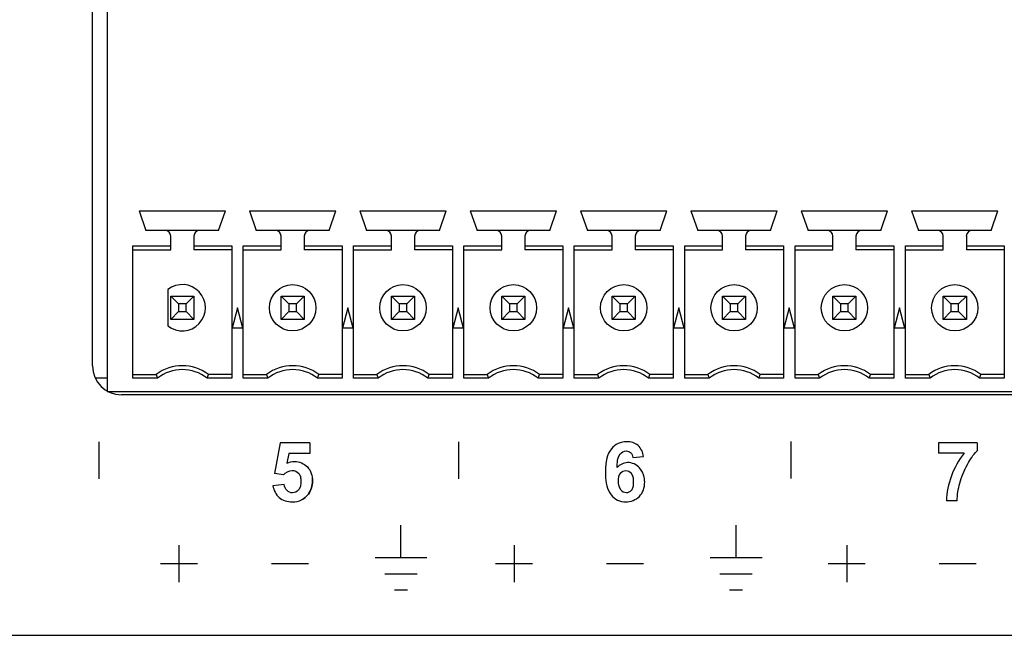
# Model space of a CAD drawing. Header units: inches. Extents: x 0 to 17, y 0 to 11.
# Tile 7 of 44: x 4.569 to 5.238, y 3.147 to 3.565. Entities that reach past the tile are written whole.
import ezdxf

# ---------------------------------------------------------------- set-up
doc = ezdxf.new("R2010")
doc.units = ezdxf.units.IN
doc.header["$LTSCALE"] = 0.935
doc.header["$MEASUREMENT"] = 0
doc.layers.get('0').update_dxf_attribs({"linetype": 'CONTINUOUS'})
doc.layers.add('03___PRT_ALL_CURVES', color=7, linetype='CONTINUOUS')

msp = doc.modelspace()

# ---------------------------------------------------------------- linework, layer by layer
at = {"color": 7, "linetype": 'Continuous'}
for p, q in [((4.61831, 3.32965), (4.61831, 3.75681)), ((4.62815, 3.75888), (4.62815, 3.31203)), ((4.65, 3.43506), (4.70866, 3.43506)), ((4.65, 3.43506), (4.65463, 3.42167)), ((4.70404, 3.42167), (4.70866, 3.43506)), ((4.725, 3.43506), (4.78366, 3.43506)), ((4.725, 3.43506), (4.72963, 3.42167)), ((4.77904, 3.42167), (4.78366, 3.43506)), ((4.8, 3.43506), (4.85866, 3.43506)), ((4.8, 3.43506), (4.80463, 3.42167)), ((4.85404, 3.42167), (4.85866, 3.43506)), ((4.875, 3.43506), (4.93366, 3.43506)), ((4.875, 3.43506), (4.87963, 3.42167)), ((4.92904, 3.42167), (4.93366, 3.43506)), ((4.95, 3.43506), (5.00866, 3.43506)), ((4.95, 3.43506), (4.95463, 3.42167)), ((5.00404, 3.42167), (5.00866, 3.43506)), ((5.025, 3.43506), (5.08366, 3.43506)), ((5.025, 3.43506), (5.02963, 3.42167)), ((5.07904, 3.42167), (5.08366, 3.43506)), ((5.1, 3.43506), (5.15866, 3.43506)), ((5.1, 3.43506), (5.10463, 3.42167)), ((5.15404, 3.42167), (5.15866, 3.43506)), ((5.175, 3.43506), (5.23366, 3.43506)), ((5.175, 3.43506), (5.17963, 3.42167)), ((5.22904, 3.42167), (5.23366, 3.43506)), ((4.70404, 3.42167), (4.65463, 3.42167)), ((4.77904, 3.42167), (4.72963, 3.42167)), ((4.85404, 3.42167), (4.80463, 3.42167)), ((4.92904, 3.42167), (4.87963, 3.42167)), ((5.00404, 3.42167), (4.95463, 3.42167)), ((5.07904, 3.42167), (5.02963, 3.42167)), ((5.15404, 3.42167), (5.10463, 3.42167)), ((5.22904, 3.42167), (5.17963, 3.42167)), ((4.67146, 3.40849), (4.67146, 3.41774)), ((4.68721, 3.41774), (4.68721, 3.40849)), ((4.74646, 3.40849), (4.74646, 3.41774)), ((4.76221, 3.41774), (4.76221, 3.40849)), ((4.82146, 3.40849), (4.82146, 3.41774)), ((4.83721, 3.41774), (4.83721, 3.40849)), ((4.89646, 3.40849), (4.89646, 3.41774)), ((4.91221, 3.41774), (4.91221, 3.40849)), ((4.97146, 3.40849), (4.97146, 3.41774)), ((4.98721, 3.41774), (4.98721, 3.40849)), ((5.04646, 3.40849), (5.04646, 3.41774)), ((5.06221, 3.41774), (5.06221, 3.40849)), ((5.12146, 3.40849), (5.12146, 3.41774)), ((5.13721, 3.41774), (5.13721, 3.40849)), ((5.19646, 3.40849), (5.19646, 3.41774)), ((5.21221, 3.41774), (5.21221, 3.40849)), ((4.64577, 3.41112), (4.67146, 3.41112)), ((4.64577, 3.3212), (4.64577, 3.41112)), ((4.64577, 3.40849), (4.67146, 3.40849)), ((4.68721, 3.41112), (4.71289, 3.41112)), ((4.71289, 3.40849), (4.68721, 3.40849)), ((4.71289, 3.41112), (4.71289, 3.3212)), ((4.72077, 3.41112), (4.74646, 3.41112)), ((4.72077, 3.3212), (4.72077, 3.41112)), ((4.72077, 3.40849), (4.74646, 3.40849)), ((4.76221, 3.41112), (4.78789, 3.41112)), ((4.78789, 3.40849), (4.76221, 3.40849)), ((4.78789, 3.41112), (4.78789, 3.3212)), ((4.79577, 3.41112), (4.82146, 3.41112)), ((4.79577, 3.3212), (4.79577, 3.41112)), ((4.79577, 3.40849), (4.82146, 3.40849)), ((4.83721, 3.41112), (4.86289, 3.41112)), ((4.86289, 3.40849), (4.83721, 3.40849)), ((4.86289, 3.41112), (4.86289, 3.3212)), ((4.87077, 3.41112), (4.89646, 3.41112)), ((4.87077, 3.3212), (4.87077, 3.41112)), ((4.87077, 3.40849), (4.89646, 3.40849)), ((4.91221, 3.41112), (4.93789, 3.41112)), ((4.93789, 3.40849), (4.91221, 3.40849)), ((4.93789, 3.41112), (4.93789, 3.3212)), ((4.94577, 3.41112), (4.97146, 3.41112)), ((4.94577, 3.3212), (4.94577, 3.41112)), ((4.94577, 3.40849), (4.97146, 3.40849)), ((4.98721, 3.41112), (5.01289, 3.41112)), ((5.01289, 3.40849), (4.98721, 3.40849)), ((5.01289, 3.41112), (5.01289, 3.3212)), ((5.02077, 3.41112), (5.04646, 3.41112)), ((5.02077, 3.3212), (5.02077, 3.41112)), ((5.02077, 3.40849), (5.04646, 3.40849)), ((5.06221, 3.41112), (5.08789, 3.41112)), ((5.08789, 3.40849), (5.06221, 3.40849)), ((5.08789, 3.41112), (5.08789, 3.3212)), ((5.09577, 3.41112), (5.12146, 3.41112)), ((5.09577, 3.3212), (5.09577, 3.41112)), ((5.09577, 3.40849), (5.12146, 3.40849)), ((5.13721, 3.41112), (5.16289, 3.41112)), ((5.16289, 3.40849), (5.13721, 3.40849)), ((5.16289, 3.41112), (5.16289, 3.3212)), ((5.17077, 3.41112), (5.19646, 3.41112)), ((5.17077, 3.3212), (5.17077, 3.41112)), ((5.17077, 3.40849), (5.19646, 3.40849)), ((5.21221, 3.41112), (5.23789, 3.41112)), ((5.23789, 3.40849), (5.21221, 3.40849)), ((5.23789, 3.41112), (5.23789, 3.3212)), ((4.66949, 3.38141), (4.66949, 3.35682)), ((4.67146, 3.37699), (4.68721, 3.37699)), ((4.67146, 3.37699), (4.67673, 3.37172)), ((4.67146, 3.36124), (4.67146, 3.37699)), ((4.68721, 3.37699), (4.68193, 3.37172)), ((4.68721, 3.37699), (4.68721, 3.36124)), ((4.74646, 3.37699), (4.76221, 3.37699)), ((4.74646, 3.37699), (4.75173, 3.37172)), ((4.74646, 3.36124), (4.74646, 3.37699)), ((4.76221, 3.37699), (4.75693, 3.37172)), ((4.76221, 3.37699), (4.76221, 3.36124)), ((4.82146, 3.37699), (4.83721, 3.37699)), ((4.82146, 3.37699), (4.82673, 3.37172)), ((4.82146, 3.36124), (4.82146, 3.37699)), ((4.83721, 3.37699), (4.83193, 3.37172)), ((4.83721, 3.37699), (4.83721, 3.36124)), ((4.89646, 3.37699), (4.91221, 3.37699)), ((4.90173, 3.37172), (4.89646, 3.37699)), ((4.89646, 3.36124), (4.89646, 3.37699)), ((4.90693, 3.37172), (4.91221, 3.37699)), ((4.91221, 3.37699), (4.91221, 3.36124)), ((4.97146, 3.37699), (4.98721, 3.37699)), ((4.97146, 3.37699), (4.97673, 3.37172)), ((4.97146, 3.36124), (4.97146, 3.37699)), ((4.98721, 3.37699), (4.98193, 3.37172)), ((4.98721, 3.37699), (4.98721, 3.36124)), ((5.04646, 3.37699), (5.06221, 3.37699)), ((5.04646, 3.37699), (5.05173, 3.37172)), ((5.04646, 3.36124), (5.04646, 3.37699)), ((5.06221, 3.37699), (5.05693, 3.37172)), ((5.06221, 3.37699), (5.06221, 3.36124)), ((5.12146, 3.37699), (5.13721, 3.37699)), ((5.12673, 3.37172), (5.12146, 3.37699)), ((5.12146, 3.36124), (5.12146, 3.37699)), ((5.13193, 3.37172), (5.13721, 3.37699)), ((5.13721, 3.37699), (5.13721, 3.36124)), ((5.19646, 3.37699), (5.21221, 3.37699)), ((5.20173, 3.37172), (5.19646, 3.37699)), ((5.19646, 3.36124), (5.19646, 3.37699)), ((5.20693, 3.37172), (5.21221, 3.37699)), ((5.21221, 3.37699), (5.21221, 3.36124)), ((4.67673, 3.36652), (4.67146, 3.36124)), ((4.68193, 3.37172), (4.67673, 3.37172)), ((4.67673, 3.37172), (4.67673, 3.36652)), ((4.67673, 3.36652), (4.68193, 3.36652)), ((4.68193, 3.36652), (4.68193, 3.37172)), ((4.68193, 3.36652), (4.68721, 3.36124)), ((4.71683, 3.36912), (4.71314, 3.35534)), ((4.72052, 3.35534), (4.71683, 3.36912)), ((4.75173, 3.36652), (4.74646, 3.36124)), ((4.75693, 3.37172), (4.75173, 3.37172)), ((4.75173, 3.37172), (4.75173, 3.36652)), ((4.75173, 3.36652), (4.75693, 3.36652)), ((4.75693, 3.36652), (4.75693, 3.37172)), ((4.75693, 3.36652), (4.76221, 3.36124)), ((4.79183, 3.36912), (4.78814, 3.35534)), ((4.79552, 3.35534), (4.79183, 3.36912)), ((4.82673, 3.36652), (4.82146, 3.36124)), ((4.83193, 3.37172), (4.82673, 3.37172)), ((4.82673, 3.37172), (4.82673, 3.36652)), ((4.82673, 3.36652), (4.83193, 3.36652)), ((4.83193, 3.36652), (4.83193, 3.37172)), ((4.83193, 3.36652), (4.83721, 3.36124)), ((4.86683, 3.36912), (4.86314, 3.35534)), ((4.87052, 3.35534), (4.86683, 3.36912)), ((4.89646, 3.36124), (4.90173, 3.36652)), ((4.90693, 3.37172), (4.90173, 3.37172)), ((4.90173, 3.37172), (4.90173, 3.36652)), ((4.90173, 3.36652), (4.90693, 3.36652)), ((4.90693, 3.36652), (4.90693, 3.37172)), ((4.91221, 3.36124), (4.90693, 3.36652)), ((4.94183, 3.36912), (4.93814, 3.35534)), ((4.94552, 3.35534), (4.94183, 3.36912)), ((4.97673, 3.36652), (4.97146, 3.36124)), ((4.98193, 3.37172), (4.97673, 3.37172)), ((4.97673, 3.37172), (4.97673, 3.36652)), ((4.97673, 3.36652), (4.98193, 3.36652)), ((4.98193, 3.36652), (4.98193, 3.37172)), ((4.98193, 3.36652), (4.98721, 3.36124)), ((5.01683, 3.36912), (5.01314, 3.35534)), ((5.02052, 3.35534), (5.01683, 3.36912)), ((5.05173, 3.36652), (5.04646, 3.36124)), ((5.05693, 3.37172), (5.05173, 3.37172)), ((5.05173, 3.37172), (5.05173, 3.36652)), ((5.05173, 3.36652), (5.05693, 3.36652)), ((5.05693, 3.36652), (5.05693, 3.37172)), ((5.05693, 3.36652), (5.06221, 3.36124)), ((5.09183, 3.36912), (5.08814, 3.35534)), ((5.09552, 3.35534), (5.09183, 3.36912)), ((5.12146, 3.36124), (5.12673, 3.36652)), ((5.13193, 3.37172), (5.12673, 3.37172)), ((5.12673, 3.37172), (5.12673, 3.36652)), ((5.12673, 3.36652), (5.13193, 3.36652)), ((5.13193, 3.36652), (5.13193, 3.37172)), ((5.13721, 3.36124), (5.13193, 3.36652)), ((5.16683, 3.36912), (5.16314, 3.35534)), ((5.17052, 3.35534), (5.16683, 3.36912)), ((5.19646, 3.36124), (5.20173, 3.36652)), ((5.20693, 3.37172), (5.20173, 3.37172)), ((5.20173, 3.37172), (5.20173, 3.36652)), ((5.20173, 3.36652), (5.20693, 3.36652)), ((5.20693, 3.36652), (5.20693, 3.37172)), ((5.21221, 3.36124), (5.20693, 3.36652)), ((4.68721, 3.36124), (4.67146, 3.36124)), ((4.76221, 3.36124), (4.74646, 3.36124)), ((4.83721, 3.36124), (4.82146, 3.36124)), ((4.91221, 3.36124), (4.89646, 3.36124)), ((4.98721, 3.36124), (4.97146, 3.36124)), ((5.06221, 3.36124), (5.04646, 3.36124)), ((5.13721, 3.36124), (5.12146, 3.36124)), ((5.21221, 3.36124), (5.19646, 3.36124)), ((4.72052, 3.35534), (4.71314, 3.35534)), ((4.79552, 3.35534), (4.78814, 3.35534)), ((4.87052, 3.35534), (4.86314, 3.35534)), ((4.94552, 3.35534), (4.93814, 3.35534)), ((5.02052, 3.35534), (5.01314, 3.35534)), ((5.09552, 3.35534), (5.08814, 3.35534)), ((5.17052, 3.35534), (5.16314, 3.35534)), ((4.62032, 3.32152), (4.62815, 3.32152)), ((4.64577, 3.32384), (4.66161, 3.32384)), ((4.66252, 3.3212), (4.64577, 3.3212)), ((4.71289, 3.3212), (4.69615, 3.3212)), ((4.71289, 3.32384), (4.69705, 3.32384)), ((4.72077, 3.32384), (4.73661, 3.32384)), ((4.73752, 3.3212), (4.72077, 3.3212)), ((4.78789, 3.3212), (4.77115, 3.3212)), ((4.78789, 3.32384), (4.77205, 3.32384)), ((4.79577, 3.32384), (4.81161, 3.32384)), ((4.81252, 3.3212), (4.79577, 3.3212)), ((4.86289, 3.3212), (4.84615, 3.3212)), ((4.86289, 3.32384), (4.84705, 3.32384)), ((4.87077, 3.32384), (4.88661, 3.32384)), ((4.88752, 3.3212), (4.87077, 3.3212)), ((4.93789, 3.3212), (4.92115, 3.3212)), ((4.93789, 3.32384), (4.92205, 3.32384)), ((4.94577, 3.32384), (4.96161, 3.32384)), ((4.96252, 3.3212), (4.94577, 3.3212)), ((5.01289, 3.3212), (4.99615, 3.3212)), ((5.01289, 3.32384), (4.99705, 3.32384)), ((5.02077, 3.32384), (5.03661, 3.32384)), ((5.03752, 3.3212), (5.02077, 3.3212)), ((5.08789, 3.3212), (5.07115, 3.3212)), ((5.08789, 3.32384), (5.07205, 3.32384)), ((5.09577, 3.32384), (5.11161, 3.32384)), ((5.11252, 3.3212), (5.09577, 3.3212)), ((5.16289, 3.3212), (5.14615, 3.3212)), ((5.16289, 3.32384), (5.14705, 3.32384)), ((5.17077, 3.32384), (5.18661, 3.32384)), ((5.18752, 3.3212), (5.17077, 3.3212)), ((5.23789, 3.3212), (5.22115, 3.3212)), ((5.23789, 3.32384), (5.22205, 3.32384)), ((5.55551, 3.31203), (4.62815, 3.31203)), ((5.54548, 3.30996), (4.638, 3.30996)), ((3.06024, 3.14658), (5.66851, 3.14658))]:
    msp.add_line(p, q, dxfattribs=at)
for centre in [(4.75433, 3.36912), (4.82933, 3.36912), (4.90433, 3.36912), (4.97933, 3.36912), (5.05433, 3.36912), (5.12933, 3.36912), (5.20433, 3.36912)]:
    msp.add_circle(centre, 0.01575, dxfattribs=at)
for centre, radius, start, end in [((4.66752, 3.41774), 0.00394, 0, 90), ((4.69114, 3.41774), 0.00394, 90, 180), ((4.74252, 3.41774), 0.00394, 0, 90), ((4.76614, 3.41774), 0.00394, 90, 180), ((4.81752, 3.41774), 0.00394, 0, 90), ((4.84114, 3.41774), 0.00394, 90, 180), ((4.89252, 3.41774), 0.00394, 0, 90), ((4.91614, 3.41774), 0.00394, 90, 180), ((4.96752, 3.41774), 0.00394, 0, 90), ((4.99114, 3.41774), 0.00394, 90, 180), ((5.04252, 3.41774), 0.00394, 0, 90), ((5.06614, 3.41774), 0.00394, 90, 180), ((5.11752, 3.41774), 0.00394, 0, 90), ((5.14114, 3.41774), 0.00394, 90, 180), ((5.19252, 3.41774), 0.00394, 0, 90), ((5.21614, 3.41774), 0.00394, 90, 180), ((4.67933, 3.36912), 0.01575, 231.31782, 128.68219), ((4.638, 3.32965), 0.01969, 180, 270), ((4.67933, 3.30022), 0.02953, 53.1301, 126.8699), ((4.67933, 3.30022), 0.02689, 51.29582, 128.70419), ((4.75433, 3.30022), 0.02953, 53.1301, 126.8699), ((4.75433, 3.30022), 0.02689, 51.29582, 128.70419), ((4.82933, 3.30022), 0.02953, 53.1301, 126.8699), ((4.82933, 3.30022), 0.02689, 51.29582, 128.70419), ((4.90433, 3.30022), 0.02953, 53.1301, 126.8699), ((4.90433, 3.30022), 0.02689, 51.29582, 128.70419), ((4.97933, 3.30022), 0.02953, 53.1301, 126.8699), ((4.97933, 3.30022), 0.02689, 51.29582, 128.70419), ((5.05433, 3.30022), 0.02953, 53.1301, 126.8699), ((5.05433, 3.30022), 0.02689, 51.29582, 128.70419), ((5.12933, 3.30022), 0.02953, 53.1301, 126.8699), ((5.12933, 3.30022), 0.02689, 51.29582, 128.70419), ((5.20433, 3.30022), 0.02953, 53.1301, 126.8699), ((5.20433, 3.30022), 0.02689, 51.29582, 128.70419), ((4.82682, 3.37887), 0.17413, 198.42424, 199.34136), ((4.53184, 3.37887), 0.17413, 340.65864, 341.57577), ((4.90182, 3.37887), 0.17413, 198.42424, 199.34136), ((4.60684, 3.37887), 0.17413, 340.65864, 341.57577), ((4.97682, 3.37887), 0.17413, 198.42424, 199.34136), ((4.68184, 3.37887), 0.17413, 340.65864, 341.57577), ((5.05182, 3.37887), 0.17413, 198.42424, 199.34136), ((4.75684, 3.37887), 0.17413, 340.65864, 341.57577), ((5.12682, 3.37887), 0.17413, 198.42424, 199.34136), ((4.83184, 3.37887), 0.17413, 340.65864, 341.57577), ((5.20182, 3.37887), 0.17413, 198.42424, 199.34136), ((4.90684, 3.37887), 0.17413, 340.65864, 341.57577), ((5.27682, 3.37887), 0.17413, 198.42424, 199.34136), ((4.98184, 3.37887), 0.17413, 340.65864, 341.57577), ((5.35182, 3.37887), 0.17413, 198.42424, 199.34136), ((5.05684, 3.37887), 0.17413, 340.65864, 341.57577)]:
    msp.add_arc(centre, radius, start, end, dxfattribs=at)
at = {"layer": '03___PRT_ALL_CURVES', "color": 7, "linetype": 'Continuous'}
for p, q in [((4.62289, 3.25283), (4.62289, 3.27799)), ((4.74582, 3.27739), (4.74189, 3.25657)), ((4.76611, 3.27739), (4.74582, 3.27739)), ((4.76611, 3.27739), (4.76611, 3.27021)), ((4.86723, 3.25283), (4.86723, 3.27799)), ((5.09326, 3.25301), (5.09326, 3.27814)), ((5.21951, 3.27739), (5.19327, 3.27739)), ((5.19327, 3.27739), (5.19327, 3.27026)), ((5.21951, 3.27739), (5.21951, 3.27181)), ((4.75164, 3.27021), (4.75042, 3.26342)), ((4.76611, 3.27021), (4.75164, 3.27021)), ((4.98544, 3.26732), (4.99287, 3.26814)), ((5.21072, 3.27026), (5.19327, 3.27026)), ((4.74812, 3.25567), (4.74189, 3.25657)), ((4.74861, 3.249), (4.74097, 3.24821)), ((5.20605, 3.23791), (5.19865, 3.23791)), ((4.82794, 3.1994), (4.82794, 3.22143)), ((5.05573, 3.1994), (5.05573, 3.22143)), ((4.67698, 3.20785), (4.67698, 3.18271)), ((4.90478, 3.20785), (4.90478, 3.18271)), ((5.13091, 3.20785), (5.13091, 3.18271)), ((4.81032, 3.1994), (4.84553, 3.1994)), ((5.03811, 3.1994), (5.07333, 3.1994)), ((4.66441, 3.19529), (4.68955, 3.19529)), ((4.73986, 3.19529), (4.76503, 3.19529)), ((4.89221, 3.19529), (4.91735, 3.19529)), ((4.96766, 3.19529), (4.99283, 3.19529)), ((5.11834, 3.19529), (5.14348, 3.19529)), ((5.19381, 3.19529), (5.21897, 3.19529)), ((4.81692, 3.1884), (4.83894, 3.1884)), ((5.04472, 3.1884), (5.06674, 3.1884)), ((4.82353, 3.17738), (4.83233, 3.17738)), ((5.05133, 3.17738), (5.06013, 3.17738))]:
    msp.add_line(p, q, dxfattribs=at)
for points, knots in [([(4.99287, 3.26814), (4.99241, 3.27088), (4.98998, 3.27647), (4.98212, 3.27866), (4.97547, 3.27734), (4.97025, 3.27328), (4.96723, 3.26613), (4.96673, 3.25809), (4.967, 3.25242), (4.96745, 3.24998)], [0, 0, 0, 0, 0.159424, 0.31187, 0.426859, 0.540329, 0.675898, 0.85804, 1, 1, 1, 1]), ([(4.97482, 3.26052), (4.97502, 3.26363), (4.9749, 3.26896), (4.98048, 3.27239), (4.98456, 3.27099), (4.9853, 3.26854), (4.98544, 3.26732)], [0, 0, 0, 0, 0.448152, 0.671561, 0.823751, 1, 1, 1, 1]), ([(5.21072, 3.27026), (5.20704, 3.26565), (5.20134, 3.25527), (5.19878, 3.24366), (5.19865, 3.23791)], [0, 0, 0, 0, 0.505872, 1, 1, 1, 1]), ([(5.20605, 3.23791), (5.20603, 3.24196), (5.20747, 3.25059), (5.21214, 3.2621), (5.21682, 3.26917), (5.21951, 3.27181)], [0, 0, 0, 0, 0.327011, 0.695749, 1, 1, 1, 1]), ([(4.75042, 3.26342), (4.75204, 3.26422), (4.75699, 3.26552), (4.76567, 3.26177), (4.76896, 3.25163), (4.76621, 3.24301), (4.76219, 3.23946), (4.76035, 3.23856)], [0, 0, 0, 0, 0.133281, 0.366172, 0.619813, 0.848658, 1, 1, 1, 1]), ([(4.99325, 3.254), (4.99276, 3.25631), (4.99047, 3.26138), (4.98235, 3.2653), (4.97652, 3.26253), (4.97482, 3.26052)], [0, 0, 0, 0, 0.290205, 0.668601, 1, 1, 1, 1]), ([(4.74097, 3.24821), (4.74137, 3.24523), (4.74359, 3.24066), (4.74923, 3.23765), (4.75458, 3.23695), (4.76054, 3.23801), (4.76621, 3.24301), (4.7681, 3.24894), (4.76783, 3.25292), (4.76772, 3.2537)], [0, 0, 0, 0, 0.211392, 0.318833, 0.437945, 0.585935, 0.729481, 0.946538, 1, 1, 1, 1]), ([(4.74812, 3.25567), (4.74959, 3.2573), (4.75332, 3.25952), (4.75821, 3.25754), (4.75982, 3.25427), (4.76009, 3.25115), (4.75981, 3.24797), (4.75889, 3.24596), (4.75822, 3.2452), (4.75816, 3.24514)], [0, 0, 0, 0, 0.279773, 0.477919, 0.588733, 0.726433, 0.873025, 0.989383, 1, 1, 1, 1]), ([(4.96745, 3.24998), (4.96756, 3.24937), (4.96819, 3.24652), (4.97011, 3.24195), (4.97504, 3.238), (4.98216, 3.23654), (4.98944, 3.23923), (4.9931, 3.24533), (4.99379, 3.24995), (4.99347, 3.25295), (4.99325, 3.254)], [0, 0, 0, 0, 0.042293, 0.198925, 0.328359, 0.457033, 0.684377, 0.800576, 0.928412, 1, 1, 1, 1]), ([(4.9861, 3.25058), (4.9861, 3.25063), (4.9861, 3.25187), (4.98585, 3.25433), (4.98428, 3.25735), (4.98082, 3.25884), (4.97659, 3.25715), (4.97547, 3.25354), (4.97548, 3.25141)], [0, 0, 0, 0, 0.005235, 0.131841, 0.258448, 0.511661, 0.75583, 1, 1, 1, 1]), ([(4.75816, 3.24514), (4.75717, 3.24409), (4.75434, 3.24275), (4.74999, 3.24461), (4.7488, 3.2475), (4.74861, 3.249)], [0, 0, 0, 0, 0.332535, 0.645476, 1, 1, 1, 1]), ([(4.97548, 3.25141), (4.97548, 3.25029), (4.97581, 3.24788), (4.97753, 3.24469), (4.98114, 3.24297), (4.98441, 3.24442), (4.98585, 3.2472), (4.98609, 3.24946), (4.9861, 3.25058)], [0, 0, 0, 0, 0.128025, 0.25605, 0.512101, 0.758668, 0.881951, 1, 1, 1, 1])]:
    msp.add_open_spline(points, degree=3, knots=knots, dxfattribs=at)

doc.saveas('drawing.dxf')
